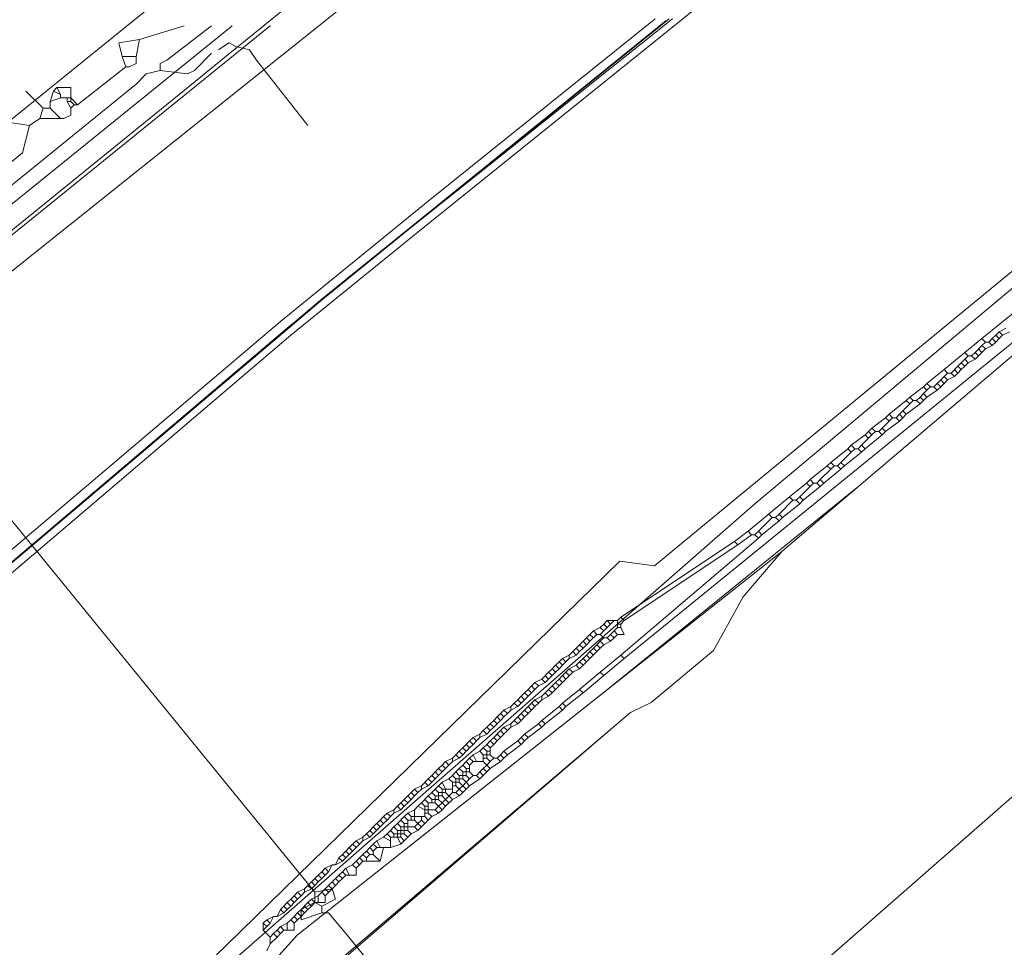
# Model space of a CAD drawing. Header units: metres. Extents: x 92810 to 93633, y 464687 to 465459.
# Tile 247 of 256: x 93341 to 93361, y 465168 to 465187. Entities that reach past the tile are written whole.
import ezdxf
from ezdxf.lldxf.tags import DXFTag

# ---------------------------------------------------------------- set-up
doc = ezdxf.new("R2010")
doc.units = ezdxf.units.M
for name, color, linetype, lineweight, transparency in [('B-OI-KL-DATA_KPN-G', 90, 'SI_B_DATA_KPN', 18, 0.4), ('B-OI-KL-DATA_LIANDER-G', 90, 'SI_B_DATA_LIANDER', 18, 0.4), ('B-OI-KL-DATA_ZIGGO BV-G', 90, 'SI_B_DATA_ZIGGO', 18, 0.4), ('B-OI-KL-ET_HS_LIANDER-G', 10, 'SI_B_ET_HS_LIANDON', 18, 0.4), ('B-OI-KL-ET_LS_LIANDER-G', 190, 'SI_B_ET_LS_LIANDER', 18, 0.4), ('B-OI-KL-GAS_LD_LIANDER-G', 30, 'SI_B_GAS_LD_LIANDER', 18, 0.4), ('B-WE-KL-DATA-G', 90, 'KL-DATA-N', 18, 0.4), ('B-WE-KL-WATER-G', 170, 'KL-WATER-N', 18, 0.4), ('B-WE-KL-WATER_MANTELBUIS-G', 170, 'CONTINUOUS', 18, 0.4)]:
    doc.layers.add(name, color=color, linetype=linetype, lineweight=lineweight, transparency=transparency)
doc.styles.get("Standard").update_dxf_attribs({"font": 'isocp.shx'})
tags = doc.linetypes.add('KL-DATA-N', pattern='A,4,-1,[101,NLCS.SHX,S=0.5,R=0,X=0,Y=0],-1,4,-1,["D",Standard,S=1,R=0,X=-0.25,Y=-0.5],-1.5', length=12.5).pattern_tags.tags
tags[18] = DXFTag(74, 10)
doc.linetypes.add('KL-WATER-N', pattern='A,7,-0.5,[168,NLCS.SHX,S=0.75,R=0,X=0.75,Y=0],-2', length=9.5)
doc.linetypes.add('SI_B_DATA_KPN', pattern='A,5,-2,["KPN",Standard,S=1.5,R=0,X=-0.51,Y=-0.75],-8', length=15)
doc.linetypes.add('SI_B_DATA_LIANDER', pattern='A,5,-2,["LI-DATA",Standard,S=1.5,R=0,X=-0.51,Y=-0.75],-11', length=18)
doc.linetypes.add('SI_B_DATA_ZIGGO', pattern='A,5,-2,["ZIGGO",Standard,S=1.5,R=0,X=-0.51,Y=-0.75],-9', length=16)
doc.linetypes.add('SI_B_ET_HS_LIANDON', pattern='A,5,-2,["LI-HS",Standard,S=1.5,R=0,X=-0.51,Y=-0.75],-10', length=17)
doc.linetypes.add('SI_B_ET_LS_LIANDER', pattern='A,5,-2,["LI-LS",Standard,S=1.5,R=0,X=-0.51,Y=-0.75],-10', length=17)
doc.linetypes.add('SI_B_GAS_LD_LIANDER', pattern='A,5,-2,["LI-G-LD",Standard,S=1.5,R=0,X=-0.51,Y=-0.75],-11', length=18)

msp = doc.modelspace()

# ---------------------------------------------------------------- linework, layer by layer
at = {"layer": 'B-OI-KL-DATA_KPN-G', "flags": 128}
for points in [[(93271.964, 465126.893), (93346.036, 465186.893)], [(93279.036, 465133.179), (93279.393, 465133.321), (93279.679, 465133.607), (93287.679, 465140.321), (93345.25, 465186.893)], [(93284.321, 465102.75), (93284.464, 465102.75), (93284.536, 465102.821), (93286.464, 465105.393), (93289.964, 465109.679), (93295.464, 465116.321), (93297.893, 465119.107), (93309.75, 465132.536), (93311.607, 465134.536), (93317.893, 465141.25), (93319.536, 465142.893), (93327.321, 465150.75), (93329.893, 465153.25), (93335.107, 465158.25), (93342.321, 465164.893), (93356.107, 465176.964), (93367.964, 465186.893)], [(93378.536, 465186.25), (93378.464, 465186.536), (93375.321, 465184.25), (93375.821, 465183.464), (93347.607, 465158.75), (93340.821, 465153.25), (93340.607, 465153.25), (93340.607, 465153.107), (93340.464, 465153.107)]]:
    msp.add_lwpolyline(points, dxfattribs=at)
at = {"layer": 'B-OI-KL-DATA_LIANDER-G', "flags": 128}
msp.add_lwpolyline([(93262.036, 465111.679), (93262.107, 465111.464), (93263.036, 465111.179), (93263.536, 465111.179), (93266.25, 465111.607), (93269.321, 465114.179), (93269.893, 465114.75), (93274.107, 465119.036), (93278.179, 465123.321), (93278.179, 465123.464), (93279.536, 465124.821), (93290.107, 465134.821), (93297.321, 465140.964), (93302.107, 465144.821), (93307.464, 465148.75), (93308.321, 465149.464), (93312.25, 465152.464), (93320.607, 465159.179), (93329.536, 465166.25), (93329.893, 465166.607), (93347.679, 465181.679), (93354.393, 465187.036)], dxfattribs=at)
at = {"layer": 'B-OI-KL-DATA_ZIGGO BV-G'}
for p, q in [((93382.438, 465215.161), (93323.602, 465168.171)), ((93352.074, 465194.21), (93324.612, 465171.932))]:
    msp.add_line(p, q, dxfattribs=at)
at = {"layer": 'B-OI-KL-DATA_ZIGGO BV-G', "flags": 128}
for points in [[(93372.574, 465189.273), (93368.132, 465185.706), (93356.665, 465175.973)], [(93358.239, 465177.309), (93353.017, 465173.083)], [(93356.665, 465175.973), (93346.598, 465167.999), (93340.846, 465161.615)], [(93356.665, 465175.973), (93355.863, 465175.033), (93355.244, 465173.917), (93353.951, 465172.838), (93353.519, 465172.627), (93343.397, 465164.012), (93340.903, 465161.558)], [(93353.643, 465173.58), (93346.598, 465167.999)], [(93353.484, 465172.597), (93347.085, 465167.099)], [(93329.392, 465150.425), (93339.934, 465160.604), (93346.598, 465167.999)]]:
    msp.add_lwpolyline(points, dxfattribs=at)
at = {"layer": 'B-OI-KL-ET_HS_LIANDER-G', "flags": 128}
for points in [[(93390.821, 465216.036), (93384.179, 465210.964), (93381.607, 465208.893), (93354.607, 465187.036), (93349.107, 465182.607), (93346.464, 465180.464), (93330.536, 465166.893), (93328.464, 465165.179), (93309.893, 465150.464), (93307.179, 465148.321), (93301.607, 465144.179), (93297.464, 465140.821), (93291.25, 465135.536), (93289.321, 465133.821), (93279.679, 465124.607), (93278.036, 465123.036), (93269.536, 465114.179)], [(93269.25, 465114.464), (93278.036, 465123.607), (93280.75, 465126.25), (93289.036, 465134.107), (93291.036, 465135.893), (93296.321, 465140.464), (93298.536, 465142.25), (93307.321, 465148.893), (93311.679, 465152.321), (93328.893, 465166.036), (93330.679, 465167.536), (93346.25, 465180.75), (93349.321, 465183.25), (93354.036, 465187.036)], [(93269.393, 465114.321), (93278.179, 465123.464), (93280.893, 465126.107), (93289.179, 465133.964), (93291.107, 465135.679), (93297.321, 465140.964), (93301.821, 465144.607), (93307.036, 465148.464), (93312.179, 465152.464), (93329.036, 465165.893), (93330.821, 465167.393), (93346.393, 465180.607), (93349.464, 465183.107), (93354.321, 465187.036)]]:
    msp.add_lwpolyline(points, dxfattribs=at)
at = {"layer": 'B-OI-KL-ET_LS_LIANDER-G'}
for p, q in [((93343.893, 465186.179), (93344.821, 465186.893)), ((93353.393, 465173.75), (93369.536, 465186.893)), ((93344.964, 465186.393), (93345.179, 465186.536)), ((93345.179, 465186.536), (93345.321, 465186.464)), ((93344.464, 465185.964), (93344.821, 465186.321)), ((93345.321, 465186.464), (93345.607, 465186.393)), ((93345.607, 465186.393), (93345.75, 465186.179)), ((93343.75, 465186.107), (93343.893, 465186.179)), ((93343.75, 465185.964), (93343.75, 465186.107)), ((93345.75, 465186.179), (93346.821, 465184.821)), ((93343.464, 465185.893), (93343.25, 465185.679)), ((93343.75, 465185.964), (93343.464, 465185.893)), ((93343.75, 465185.964), (93344.321, 465185.893)), ((93344.321, 465185.893), (93344.464, 465185.964)), ((93343.25, 465185.679), (93331.179, 465175.893)), ((93361.607, 465181.036), (93360.821, 465180.393)), ((93361.179, 465180.536), (93361.107, 465180.464)), ((93361.321, 465180.607), (93361.179, 465180.536)), ((93361.179, 465180.536), (93361.25, 465180.464)), ((93361.393, 465180.536), (93361.25, 465180.464)), ((93360.821, 465180.393), (93360.464, 465180.107)), ((93360.821, 465180.393), (93360.893, 465180.321)), ((93361.036, 465180.393), (93360.964, 465180.321)), ((93361.107, 465180.464), (93361.036, 465180.393)), ((93361.036, 465180.393), (93361.107, 465180.321)), ((93361.107, 465180.464), (93361.179, 465180.393)), ((93361.179, 465180.393), (93361.107, 465180.321)), ((93361.25, 465180.464), (93361.179, 465180.393)), ((93360.821, 465180.25), (93360.679, 465180.107)), ((93360.75, 465180.179), (93360.821, 465180.107)), ((93360.893, 465180.321), (93360.821, 465180.25)), ((93360.821, 465180.25), (93360.893, 465180.179)), ((93360.893, 465180.179), (93360.821, 465180.107)), ((93360.893, 465180.321), (93360.964, 465180.321)), ((93361.036, 465180.25), (93360.893, 465180.179)), ((93360.964, 465180.321), (93361.036, 465180.25)), ((93361.107, 465180.321), (93361.036, 465180.25)), ((93360.464, 465180.107), (93360.036, 465179.75)), ((93360.464, 465179.964), (93360.393, 465179.893)), ((93360.464, 465180.107), (93360.536, 465180.036)), ((93360.536, 465180.036), (93360.464, 465179.964)), ((93360.464, 465179.964), (93360.536, 465179.893)), ((93360.536, 465180.036), (93360.607, 465180.036)), ((93360.679, 465179.964), (93360.536, 465179.893)), ((93360.679, 465180.107), (93360.607, 465180.036)), ((93360.607, 465180.036), (93360.679, 465179.964)), ((93360.679, 465180.107), (93360.75, 465180.036)), ((93360.75, 465180.036), (93360.679, 465179.964)), ((93360.821, 465180.107), (93360.75, 465180.036)), ((93360.036, 465179.75), (93359.679, 465179.464)), ((93360.036, 465179.75), (93360.107, 465179.679)), ((93360.321, 465179.821), (93360.179, 465179.679)), ((93360.25, 465179.75), (93360.321, 465179.679)), ((93360.393, 465179.893), (93360.321, 465179.821)), ((93360.321, 465179.821), (93360.393, 465179.75)), ((93360.393, 465179.75), (93360.321, 465179.679)), ((93360.393, 465179.893), (93360.464, 465179.821)), ((93360.464, 465179.821), (93360.393, 465179.75)), ((93360.536, 465179.893), (93360.464, 465179.821)), ((93359.964, 465179.536), (93359.893, 465179.464)), ((93360.036, 465179.607), (93359.964, 465179.536)), ((93359.964, 465179.536), (93360.036, 465179.464)), ((93360.107, 465179.679), (93360.036, 465179.607)), ((93360.036, 465179.607), (93360.107, 465179.536)), ((93360.107, 465179.536), (93360.036, 465179.464)), ((93360.107, 465179.679), (93360.179, 465179.679)), ((93360.25, 465179.607), (93360.107, 465179.536)), ((93360.179, 465179.679), (93360.25, 465179.607)), ((93360.321, 465179.679), (93360.25, 465179.607)), ((93359.607, 465179.393), (93359.321, 465179.179)), ((93359.679, 465179.464), (93359.607, 465179.393)), ((93359.607, 465179.393), (93359.679, 465179.321)), ((93359.679, 465179.321), (93359.607, 465179.25)), ((93359.679, 465179.464), (93359.75, 465179.393)), ((93359.75, 465179.393), (93359.679, 465179.321)), ((93359.893, 465179.321), (93359.679, 465179.179)), ((93359.75, 465179.393), (93359.821, 465179.393)), ((93359.893, 465179.464), (93359.821, 465179.393)), ((93359.821, 465179.393), (93359.893, 465179.321)), ((93359.893, 465179.464), (93359.964, 465179.393)), ((93359.964, 465179.393), (93359.893, 465179.321)), ((93360.036, 465179.464), (93359.964, 465179.393)), ((93359.25, 465179.107), (93358.893, 465178.821)), ((93359.321, 465179.179), (93359.25, 465179.107)), ((93359.25, 465179.107), (93359.321, 465179.036)), ((93359.321, 465179.179), (93359.393, 465179.107)), ((93359.393, 465179.107), (93359.321, 465179.036)), ((93359.393, 465179.107), (93359.464, 465179.107)), ((93359.536, 465179.179), (93359.464, 465179.107)), ((93359.464, 465179.107), (93359.536, 465179.036)), ((93359.607, 465179.25), (93359.536, 465179.179)), ((93359.536, 465179.179), (93359.607, 465179.107)), ((93359.607, 465179.107), (93359.536, 465179.036)), ((93359.607, 465179.25), (93359.679, 465179.179)), ((93359.679, 465179.179), (93359.607, 465179.107)), ((93359.321, 465179.036), (93359.179, 465178.893)), ((93359.536, 465179.036), (93359.25, 465178.821)), ((93358.821, 465178.75), (93358.536, 465178.536)), ((93358.893, 465178.821), (93358.821, 465178.75)), ((93358.821, 465178.75), (93358.893, 465178.679)), ((93358.893, 465178.821), (93358.964, 465178.75)), ((93358.964, 465178.75), (93358.893, 465178.679)), ((93358.964, 465178.75), (93359.036, 465178.75)), ((93359.107, 465178.821), (93359.036, 465178.75)), ((93359.036, 465178.75), (93359.107, 465178.679)), ((93359.179, 465178.893), (93359.107, 465178.821)), ((93359.107, 465178.821), (93359.179, 465178.75)), ((93359.179, 465178.75), (93359.107, 465178.679)), ((93359.179, 465178.893), (93359.25, 465178.821)), ((93359.25, 465178.821), (93359.179, 465178.75)), ((93358.536, 465178.536), (93358.464, 465178.464)), ((93358.536, 465178.536), (93358.607, 465178.464)), ((93358.75, 465178.536), (93358.679, 465178.464)), ((93358.893, 465178.679), (93358.75, 465178.536)), ((93358.75, 465178.536), (93358.821, 465178.464)), ((93359.107, 465178.679), (93358.821, 465178.464)), ((93358.393, 465178.393), (93358.107, 465178.179)), ((93358.536, 465178.393), (93358.321, 465178.179)), ((93358.464, 465178.464), (93358.393, 465178.393)), ((93358.393, 465178.393), (93358.464, 465178.321)), ((93358.75, 465178.393), (93358.393, 465178.107)), ((93358.464, 465178.464), (93358.536, 465178.393)), ((93358.607, 465178.464), (93358.536, 465178.393)), ((93358.607, 465178.464), (93358.679, 465178.464)), ((93358.679, 465178.464), (93358.75, 465178.393)), ((93358.821, 465178.464), (93358.75, 465178.393)), ((93358.036, 465178.107), (93357.679, 465177.821)), ((93358.107, 465178.179), (93358.036, 465178.107)), ((93358.036, 465178.107), (93358.107, 465178.036)), ((93358.107, 465178.179), (93358.179, 465178.107)), ((93358.179, 465178.107), (93358.107, 465178.036)), ((93358.179, 465178.107), (93358.25, 465178.107)), ((93358.321, 465178.179), (93358.25, 465178.107)), ((93358.25, 465178.107), (93358.321, 465178.036)), ((93358.321, 465178.179), (93358.393, 465178.107)), ((93358.393, 465178.107), (93358.321, 465178.036)), ((93358.107, 465178.036), (93357.893, 465177.821)), ((93358.321, 465178.036), (93357.964, 465177.75)), ((93357.607, 465177.75), (93357.25, 465177.464)), ((93357.679, 465177.679), (93357.464, 465177.464)), ((93357.893, 465177.679), (93357.536, 465177.393)), ((93357.679, 465177.821), (93357.607, 465177.75)), ((93357.607, 465177.75), (93357.679, 465177.679)), ((93357.679, 465177.821), (93357.75, 465177.75)), ((93357.75, 465177.75), (93357.679, 465177.679)), ((93357.75, 465177.75), (93357.821, 465177.75)), ((93357.893, 465177.821), (93357.821, 465177.75)), ((93357.821, 465177.75), (93357.893, 465177.679)), ((93357.893, 465177.821), (93357.964, 465177.75)), ((93357.964, 465177.75), (93357.893, 465177.679)), ((93357.179, 465177.393), (93356.821, 465177.107)), ((93357.25, 465177.321), (93357.036, 465177.107)), ((93357.464, 465177.321), (93357.107, 465177.036)), ((93357.25, 465177.464), (93357.179, 465177.393)), ((93357.179, 465177.393), (93357.25, 465177.321)), ((93357.25, 465177.464), (93357.321, 465177.393)), ((93357.321, 465177.393), (93357.25, 465177.321)), ((93357.321, 465177.393), (93357.393, 465177.393)), ((93357.464, 465177.464), (93357.393, 465177.393)), ((93357.393, 465177.393), (93357.464, 465177.321)), ((93357.464, 465177.464), (93357.536, 465177.393)), ((93357.536, 465177.393), (93357.464, 465177.321)), ((93356.821, 465177.107), (93355.964, 465176.393)), ((93356.821, 465177.107), (93356.893, 465177.036)), ((93357.036, 465177.107), (93356.964, 465177.036)), ((93357.036, 465177.107), (93357.107, 465177.036)), ((93356.893, 465177.036), (93356.607, 465176.75)), ((93357.036, 465176.964), (93356.679, 465176.679)), ((93356.893, 465177.036), (93356.964, 465177.036)), ((93356.964, 465177.036), (93357.036, 465176.964)), ((93357.107, 465177.036), (93357.036, 465176.964)), ((93356.464, 465176.679), (93356.179, 465176.393)), ((93356.393, 465176.75), (93356.464, 465176.679)), ((93356.464, 465176.679), (93356.536, 465176.679)), ((93356.607, 465176.75), (93356.536, 465176.679)), ((93356.536, 465176.679), (93356.607, 465176.607)), ((93356.607, 465176.75), (93356.679, 465176.679)), ((93356.679, 465176.679), (93356.607, 465176.607)), ((93356.607, 465176.607), (93356.25, 465176.321)), ((93356.179, 465176.25), (93353.321, 465173.821)), ((93355.964, 465176.393), (93355.679, 465176.179)), ((93356.036, 465176.321), (93355.75, 465176.107)), ((93355.964, 465176.393), (93356.036, 465176.321)), ((93356.036, 465176.321), (93356.107, 465176.321)), ((93356.179, 465176.393), (93356.107, 465176.321)), ((93356.107, 465176.321), (93356.179, 465176.25)), ((93356.179, 465176.393), (93356.25, 465176.321)), ((93356.25, 465176.321), (93356.179, 465176.25)), ((93355.679, 465176.179), (93353.321, 465174.607)), ((93355.75, 465176.107), (93353.393, 465174.536)), ((93355.679, 465176.179), (93355.75, 465176.107)), ((93353.321, 465174.607), (93353.25, 465174.536)), ((93353.321, 465174.607), (93353.393, 465174.536)), ((93352.964, 465174.464), (93352.893, 465174.393)), ((93353.036, 465174.536), (93352.964, 465174.464)), ((93352.964, 465174.464), (93353.036, 465174.393)), ((93353.25, 465174.536), (93353.036, 465174.536)), ((93353.036, 465174.536), (93353.107, 465174.464)), ((93353.107, 465174.464), (93353.036, 465174.393)), ((93353.179, 465174.536), (93353.107, 465174.464)), ((93353.25, 465174.536), (93353.25, 465174.393)), ((93353.25, 465174.464), (93353.321, 465174.464)), ((93353.393, 465174.536), (93353.321, 465174.464)), ((93353.321, 465174.464), (93353.321, 465174.393)), ((93352.679, 465174.25), (93352.607, 465174.179)), ((93352.75, 465174.321), (93352.679, 465174.25)), ((93352.679, 465174.25), (93352.75, 465174.179)), ((93352.821, 465174.25), (93352.679, 465174.107)), ((93352.893, 465174.393), (93352.75, 465174.321)), ((93352.75, 465174.321), (93352.821, 465174.25)), ((93352.821, 465174.25), (93352.893, 465174.25)), ((93352.893, 465174.393), (93352.964, 465174.321)), ((93352.964, 465174.321), (93352.893, 465174.25)), ((93352.893, 465174.25), (93352.964, 465174.179)), ((93353.036, 465174.393), (93352.964, 465174.321)), ((93353.107, 465174.25), (93353.036, 465174.179)), ((93353.179, 465174.321), (93353.107, 465174.25)), ((93353.107, 465174.25), (93353.179, 465174.179)), ((93353.25, 465174.393), (93353.179, 465174.321)), ((93353.179, 465174.321), (93353.25, 465174.25)), ((93353.25, 465174.25), (93353.179, 465174.179)), ((93353.25, 465174.393), (93353.321, 465174.393)), ((93353.393, 465174.25), (93353.25, 465174.25)), ((93353.321, 465174.393), (93353.393, 465174.25)), ((93352.464, 465174.036), (93352.393, 465173.964)), ((93352.536, 465174.107), (93352.464, 465174.036)), ((93352.464, 465174.036), (93352.536, 465173.964)), ((93352.607, 465174.179), (93352.536, 465174.107)), ((93352.536, 465174.107), (93352.607, 465174.036)), ((93352.607, 465174.036), (93352.536, 465173.964)), ((93352.607, 465174.179), (93352.679, 465174.107)), ((93352.679, 465174.107), (93352.607, 465174.036)), ((93352.821, 465174.036), (93352.75, 465173.964)), ((93352.893, 465174.107), (93352.821, 465174.036)), ((93352.821, 465174.036), (93352.893, 465173.964)), ((93352.964, 465174.179), (93352.893, 465174.107)), ((93352.893, 465174.107), (93352.964, 465174.036)), ((93352.964, 465174.036), (93352.893, 465173.964)), ((93352.964, 465174.179), (93353.036, 465174.179)), ((93353.107, 465174.107), (93352.964, 465174.036)), ((93353.036, 465174.179), (93353.107, 465174.107)), ((93353.179, 465174.179), (93353.107, 465174.107)), ((93352.25, 465173.821), (93352.107, 465173.75)), ((93352.321, 465173.893), (93352.25, 465173.821)), ((93352.25, 465173.821), (93352.25, 465173.75)), ((93352.393, 465173.821), (93352.25, 465173.75)), ((93352.393, 465173.964), (93352.321, 465173.893)), ((93352.321, 465173.893), (93352.393, 465173.821)), ((93352.393, 465173.964), (93352.464, 465173.893)), ((93352.464, 465173.893), (93352.393, 465173.821)), ((93352.536, 465173.964), (93352.464, 465173.893)), ((93352.607, 465173.821), (93352.536, 465173.75)), ((93352.679, 465173.893), (93352.607, 465173.821)), ((93352.607, 465173.821), (93352.679, 465173.75)), ((93352.75, 465173.964), (93352.679, 465173.893)), ((93352.679, 465173.893), (93352.75, 465173.821)), ((93352.821, 465173.893), (93352.679, 465173.75)), ((93352.75, 465173.964), (93352.821, 465173.893)), ((93352.893, 465173.964), (93352.821, 465173.893)), ((93353.321, 465173.821), (93352.893, 465173.464)), ((93353.321, 465173.821), (93353.393, 465173.75)), ((93351.964, 465173.607), (93351.893, 465173.536)), ((93352.036, 465173.679), (93351.964, 465173.607)), ((93351.964, 465173.607), (93352.036, 465173.536)), ((93352.107, 465173.75), (93352.036, 465173.679)), ((93352.036, 465173.679), (93352.107, 465173.607)), ((93352.107, 465173.607), (93352.036, 465173.536)), ((93352.107, 465173.75), (93352.179, 465173.679)), ((93352.179, 465173.679), (93352.107, 465173.607)), ((93352.25, 465173.75), (93352.179, 465173.679)), ((93352.393, 465173.607), (93352.25, 465173.536)), ((93352.464, 465173.679), (93352.393, 465173.607)), ((93352.393, 465173.607), (93352.464, 465173.536)), ((93352.536, 465173.75), (93352.464, 465173.679)), ((93352.464, 465173.679), (93352.536, 465173.607)), ((93352.536, 465173.607), (93352.464, 465173.536)), ((93352.536, 465173.75), (93352.607, 465173.679)), ((93352.607, 465173.679), (93352.536, 465173.607)), ((93352.679, 465173.75), (93352.607, 465173.679)), ((93353.393, 465173.75), (93352.964, 465173.393)), ((93351.821, 465173.464), (93351.679, 465173.321)), ((93351.75, 465173.393), (93351.821, 465173.321)), ((93351.893, 465173.536), (93351.821, 465173.464)), ((93351.821, 465173.464), (93351.893, 465173.393)), ((93351.893, 465173.393), (93351.821, 465173.321)), ((93351.893, 465173.536), (93351.964, 465173.464)), ((93351.964, 465173.464), (93351.893, 465173.393)), ((93352.036, 465173.536), (93351.964, 465173.464)), ((93352.107, 465173.393), (93352.036, 465173.321)), ((93352.179, 465173.464), (93352.107, 465173.393)), ((93352.107, 465173.393), (93352.179, 465173.321)), ((93352.25, 465173.536), (93352.179, 465173.464)), ((93352.179, 465173.464), (93352.25, 465173.393)), ((93352.321, 465173.464), (93352.179, 465173.321)), ((93352.25, 465173.536), (93352.321, 465173.464)), ((93352.464, 465173.536), (93352.321, 465173.464)), ((93352.893, 465173.464), (93352.464, 465173.107)), ((93352.964, 465173.393), (93352.536, 465173.036)), ((93352.893, 465173.464), (93352.964, 465173.393)), ((93351.464, 465173.179), (93351.393, 465173.107)), ((93351.536, 465173.25), (93351.464, 465173.179)), ((93351.464, 465173.179), (93351.536, 465173.107)), ((93351.679, 465173.321), (93351.536, 465173.25)), ((93351.536, 465173.25), (93351.607, 465173.179)), ((93351.607, 465173.179), (93351.536, 465173.107)), ((93351.75, 465173.25), (93351.607, 465173.179)), ((93351.679, 465173.321), (93351.75, 465173.25)), ((93351.821, 465173.321), (93351.75, 465173.25)), ((93351.893, 465173.179), (93351.821, 465173.107)), ((93351.964, 465173.25), (93351.893, 465173.179)), ((93351.893, 465173.179), (93351.964, 465173.107)), ((93352.036, 465173.321), (93351.964, 465173.25)), ((93351.964, 465173.25), (93352.036, 465173.179)), ((93352.036, 465173.179), (93351.964, 465173.107)), ((93352.036, 465173.321), (93352.107, 465173.25)), ((93352.107, 465173.25), (93352.036, 465173.179)), ((93352.179, 465173.321), (93352.107, 465173.25)), ((93351.321, 465173.036), (93351.25, 465172.964)), ((93351.393, 465173.107), (93351.321, 465173.036)), ((93351.321, 465173.036), (93351.393, 465172.964)), ((93351.393, 465173.107), (93351.464, 465173.036)), ((93351.464, 465173.036), (93351.393, 465172.964)), ((93351.536, 465173.107), (93351.464, 465173.036)), ((93351.75, 465173.036), (93351.679, 465172.964)), ((93351.821, 465173.107), (93351.75, 465173.036)), ((93351.75, 465173.036), (93351.821, 465172.964)), ((93351.821, 465173.107), (93351.893, 465173.036)), ((93351.893, 465173.036), (93351.821, 465172.964)), ((93351.964, 465173.107), (93351.893, 465173.036)), ((93352.464, 465173.107), (93352.107, 465172.821)), ((93352.536, 465173.036), (93352.179, 465172.75)), ((93352.464, 465173.107), (93352.536, 465173.036)), ((93351.107, 465172.821), (93351.036, 465172.75)), ((93351.179, 465172.893), (93351.107, 465172.821)), ((93351.107, 465172.821), (93351.179, 465172.75)), ((93351.25, 465172.964), (93351.179, 465172.893)), ((93351.179, 465172.893), (93351.25, 465172.821)), ((93351.321, 465172.893), (93351.179, 465172.75)), ((93351.25, 465172.964), (93351.321, 465172.893)), ((93351.393, 465172.964), (93351.321, 465172.893)), ((93351.464, 465172.821), (93351.393, 465172.75)), ((93351.536, 465172.893), (93351.464, 465172.821)), ((93351.464, 465172.821), (93351.536, 465172.75)), ((93351.679, 465172.964), (93351.536, 465172.893)), ((93351.536, 465172.893), (93351.607, 465172.821)), ((93351.607, 465172.821), (93351.536, 465172.75)), ((93351.679, 465172.893), (93351.607, 465172.821)), ((93351.679, 465172.964), (93351.679, 465172.893)), ((93351.821, 465172.964), (93351.679, 465172.893)), ((93352.107, 465172.821), (93352.036, 465172.75)), ((93352.107, 465172.821), (93352.179, 465172.75)), ((93350.821, 465172.607), (93350.75, 465172.536)), ((93350.893, 465172.679), (93350.821, 465172.607)), ((93350.821, 465172.607), (93350.893, 465172.536)), ((93351.036, 465172.75), (93350.893, 465172.679)), ((93350.893, 465172.679), (93350.964, 465172.607)), ((93350.964, 465172.607), (93350.893, 465172.536)), ((93351.036, 465172.679), (93350.964, 465172.607)), ((93351.036, 465172.75), (93351.036, 465172.679)), ((93351.179, 465172.75), (93351.036, 465172.679)), ((93351.321, 465172.679), (93351.179, 465172.536)), ((93351.25, 465172.607), (93351.321, 465172.536)), ((93351.393, 465172.75), (93351.321, 465172.679)), ((93351.321, 465172.679), (93351.393, 465172.607)), ((93351.393, 465172.607), (93351.321, 465172.536)), ((93351.393, 465172.75), (93351.464, 465172.679)), ((93351.464, 465172.679), (93351.393, 465172.607)), ((93351.536, 465172.75), (93351.464, 465172.679)), ((93352.036, 465172.75), (93351.679, 465172.464)), ((93352.107, 465172.679), (93351.75, 465172.393)), ((93352.036, 465172.75), (93352.107, 465172.679)), ((93352.179, 465172.75), (93352.107, 465172.679)), ((93350.607, 465172.393), (93350.536, 465172.321)), ((93350.679, 465172.464), (93350.607, 465172.393)), ((93350.607, 465172.393), (93350.679, 465172.321)), ((93350.75, 465172.536), (93350.679, 465172.464)), ((93350.679, 465172.464), (93350.75, 465172.393)), ((93350.821, 465172.464), (93350.679, 465172.321)), ((93350.75, 465172.536), (93350.821, 465172.464)), ((93350.893, 465172.536), (93350.821, 465172.464)), ((93351.036, 465172.393), (93350.893, 465172.321)), ((93351.107, 465172.464), (93351.036, 465172.393)), ((93351.036, 465172.393), (93351.036, 465172.321)), ((93351.179, 465172.393), (93351.036, 465172.321)), ((93351.179, 465172.536), (93351.107, 465172.464)), ((93351.107, 465172.464), (93351.179, 465172.393)), ((93351.179, 465172.536), (93351.25, 465172.464)), ((93351.25, 465172.464), (93351.179, 465172.393)), ((93351.321, 465172.536), (93351.25, 465172.464)), ((93351.607, 465172.393), (93351.321, 465172.179)), ((93351.679, 465172.464), (93351.607, 465172.393)), ((93351.607, 465172.393), (93351.679, 465172.321)), ((93351.679, 465172.464), (93351.75, 465172.393)), ((93351.75, 465172.393), (93351.679, 465172.321)), ((93350.393, 465172.179), (93350.25, 465172.107)), ((93350.464, 465172.25), (93350.393, 465172.179)), ((93350.393, 465172.179), (93350.393, 465172.107)), ((93350.536, 465172.179), (93350.393, 465172.107)), ((93350.536, 465172.321), (93350.464, 465172.25)), ((93350.464, 465172.25), (93350.536, 465172.179)), ((93350.536, 465172.321), (93350.607, 465172.25)), ((93350.607, 465172.25), (93350.536, 465172.179)), ((93350.679, 465172.321), (93350.607, 465172.25)), ((93350.821, 465172.25), (93350.679, 465172.107)), ((93350.75, 465172.179), (93350.821, 465172.107)), ((93350.893, 465172.321), (93350.821, 465172.25)), ((93350.821, 465172.25), (93350.893, 465172.179)), ((93350.893, 465172.179), (93350.821, 465172.107)), ((93350.893, 465172.321), (93350.964, 465172.25)), ((93350.964, 465172.25), (93350.893, 465172.179)), ((93351.036, 465172.321), (93350.964, 465172.25)), ((93351.321, 465172.179), (93351.179, 465172.036)), ((93351.321, 465172.179), (93351.393, 465172.107)), ((93351.679, 465172.321), (93351.393, 465172.107)), ((93350.107, 465171.964), (93350.036, 465171.893)), ((93350.179, 465172.036), (93350.107, 465171.964)), ((93350.107, 465171.964), (93350.179, 465171.893)), ((93350.25, 465172.107), (93350.179, 465172.036)), ((93350.179, 465172.036), (93350.25, 465171.964)), ((93350.25, 465171.964), (93350.179, 465171.893)), ((93350.25, 465172.107), (93350.321, 465172.036)), ((93350.321, 465172.036), (93350.25, 465171.964)), ((93350.393, 465172.107), (93350.321, 465172.036)), ((93350.536, 465171.964), (93350.464, 465171.893)), ((93350.607, 465172.036), (93350.536, 465171.964)), ((93350.536, 465171.964), (93350.607, 465171.893)), ((93350.679, 465172.107), (93350.607, 465172.036)), ((93350.607, 465172.036), (93350.679, 465171.964)), ((93350.679, 465171.964), (93350.607, 465171.893)), ((93350.679, 465172.107), (93350.75, 465172.036)), ((93350.75, 465172.036), (93350.679, 465171.964)), ((93350.821, 465172.107), (93350.75, 465172.036)), ((93351.179, 465172.036), (93350.893, 465171.821)), ((93351.25, 465171.964), (93350.964, 465171.75)), ((93351.179, 465172.036), (93351.25, 465171.964)), ((93351.25, 465172.107), (93351.321, 465172.036)), ((93351.321, 465172.036), (93351.25, 465171.964)), ((93351.393, 465172.107), (93351.321, 465172.036)), ((93349.893, 465171.75), (93349.821, 465171.679)), ((93349.964, 465171.821), (93349.893, 465171.75)), ((93349.893, 465171.75), (93349.964, 465171.679)), ((93350.036, 465171.893), (93349.964, 465171.821)), ((93349.964, 465171.821), (93350.036, 465171.75)), ((93350.036, 465171.75), (93349.964, 465171.679)), ((93350.036, 465171.893), (93350.107, 465171.821)), ((93350.107, 465171.821), (93350.036, 465171.75)), ((93350.179, 465171.893), (93350.107, 465171.821)), ((93350.25, 465171.75), (93350.179, 465171.679)), ((93350.393, 465171.821), (93350.25, 465171.75)), ((93350.25, 465171.75), (93350.321, 465171.607)), ((93350.464, 465171.893), (93350.393, 465171.821)), ((93350.393, 465171.821), (93350.464, 465171.75)), ((93350.464, 465171.893), (93350.536, 465171.821)), ((93350.464, 465171.75), (93350.607, 465171.75)), ((93350.464, 465171.75), (93350.464, 465171.607)), ((93350.536, 465171.821), (93350.607, 465171.821)), ((93350.536, 465171.821), (93350.536, 465171.679)), ((93350.607, 465171.893), (93350.607, 465171.75)), ((93350.607, 465171.75), (93350.679, 465171.679)), ((93350.821, 465171.75), (93350.75, 465171.679)), ((93350.893, 465171.821), (93350.821, 465171.75)), ((93350.821, 465171.75), (93350.893, 465171.679)), ((93350.893, 465171.821), (93350.964, 465171.75)), ((93350.964, 465171.75), (93350.893, 465171.679)), ((93349.679, 465171.607), (93349.607, 465171.536)), ((93349.821, 465171.679), (93349.679, 465171.607)), ((93349.679, 465171.607), (93349.75, 465171.536)), ((93349.821, 465171.607), (93349.75, 465171.536)), ((93349.821, 465171.679), (93349.821, 465171.607)), ((93349.964, 465171.679), (93349.821, 465171.607)), ((93350.107, 465171.607), (93350.036, 465171.536)), ((93350.179, 465171.679), (93350.107, 465171.607)), ((93350.107, 465171.607), (93350.179, 465171.536)), ((93350.179, 465171.679), (93350.25, 465171.607)), ((93350.25, 465171.607), (93350.179, 465171.536)), ((93350.25, 465171.607), (93350.464, 465171.607)), ((93350.464, 465171.679), (93350.536, 465171.679)), ((93350.464, 465171.607), (93350.536, 465171.536)), ((93350.536, 465171.679), (93350.607, 465171.607)), ((93350.607, 465171.607), (93350.536, 465171.536)), ((93350.679, 465171.679), (93350.607, 465171.607)), ((93350.821, 465171.607), (93350.607, 465171.464)), ((93350.679, 465171.679), (93350.75, 465171.679)), ((93350.75, 465171.679), (93350.821, 465171.607)), ((93350.893, 465171.679), (93350.821, 465171.607)), ((93349.464, 465171.393), (93349.393, 465171.321)), ((93349.536, 465171.464), (93349.464, 465171.393)), ((93349.464, 465171.393), (93349.536, 465171.321)), ((93349.607, 465171.536), (93349.536, 465171.464)), ((93349.536, 465171.464), (93349.607, 465171.393)), ((93349.607, 465171.393), (93349.536, 465171.321)), ((93349.607, 465171.536), (93349.679, 465171.464)), ((93349.679, 465171.464), (93349.607, 465171.393)), ((93349.75, 465171.536), (93349.679, 465171.464)), ((93349.893, 465171.393), (93349.821, 465171.321)), ((93349.964, 465171.464), (93349.893, 465171.393)), ((93349.893, 465171.393), (93349.964, 465171.321)), ((93350.036, 465171.536), (93349.964, 465171.464)), ((93349.964, 465171.464), (93350.036, 465171.393)), ((93350.036, 465171.536), (93350.107, 465171.464)), ((93350.036, 465171.393), (93350.179, 465171.393)), ((93350.036, 465171.393), (93350.036, 465171.25)), ((93350.107, 465171.464), (93350.179, 465171.464)), ((93350.107, 465171.464), (93350.107, 465171.321)), ((93350.179, 465171.536), (93350.179, 465171.393)), ((93350.179, 465171.393), (93350.25, 465171.321)), ((93350.393, 465171.393), (93350.321, 465171.321)), ((93350.464, 465171.464), (93350.393, 465171.393)), ((93350.393, 465171.393), (93350.464, 465171.321)), ((93350.536, 465171.536), (93350.464, 465171.464)), ((93350.464, 465171.464), (93350.536, 465171.393)), ((93350.536, 465171.393), (93350.464, 465171.321)), ((93350.536, 465171.536), (93350.607, 465171.464)), ((93350.607, 465171.464), (93350.536, 465171.393)), ((93349.321, 465171.25), (93349.179, 465171.107)), ((93349.25, 465171.179), (93349.321, 465171.107)), ((93349.393, 465171.321), (93349.321, 465171.25)), ((93349.321, 465171.25), (93349.393, 465171.179)), ((93349.393, 465171.179), (93349.321, 465171.107)), ((93349.393, 465171.321), (93349.464, 465171.25)), ((93349.464, 465171.25), (93349.393, 465171.179)), ((93349.536, 465171.321), (93349.464, 465171.25)), ((93349.607, 465171.179), (93349.536, 465171.107)), ((93349.75, 465171.25), (93349.607, 465171.179)), ((93349.607, 465171.179), (93349.679, 465171.036)), ((93349.821, 465171.321), (93349.75, 465171.25)), ((93349.75, 465171.25), (93349.821, 465171.179)), ((93349.821, 465171.321), (93349.893, 465171.25)), ((93349.821, 465171.179), (93349.964, 465171.179)), ((93349.821, 465171.179), (93349.821, 465170.964)), ((93349.893, 465171.25), (93350.036, 465171.25)), ((93349.893, 465171.25), (93349.893, 465171.107)), ((93349.964, 465171.321), (93350.107, 465171.321)), ((93349.964, 465171.321), (93349.964, 465171.179)), ((93349.964, 465171.179), (93350.036, 465171.107)), ((93350.036, 465171.25), (93350.107, 465171.179)), ((93350.107, 465171.179), (93350.036, 465171.107)), ((93350.107, 465171.321), (93350.179, 465171.25)), ((93350.179, 465171.25), (93350.107, 465171.179)), ((93350.107, 465171.179), (93350.179, 465171.107)), ((93350.25, 465171.321), (93350.179, 465171.25)), ((93350.393, 465171.25), (93350.179, 465171.107)), ((93350.25, 465171.321), (93350.321, 465171.321)), ((93350.321, 465171.321), (93350.393, 465171.25)), ((93350.464, 465171.321), (93350.393, 465171.25)), ((93348.964, 465170.964), (93348.893, 465170.893)), ((93349.036, 465171.036), (93348.964, 465170.964)), ((93348.964, 465170.964), (93349.036, 465170.893)), ((93349.179, 465171.107), (93349.036, 465171.036)), ((93349.036, 465171.036), (93349.107, 465170.964)), ((93349.107, 465170.964), (93349.036, 465170.893)), ((93349.179, 465171.036), (93349.107, 465170.964)), ((93349.179, 465171.107), (93349.179, 465171.036)), ((93349.321, 465171.107), (93349.179, 465171.036)), ((93349.393, 465170.964), (93349.321, 465170.893)), ((93349.464, 465171.036), (93349.393, 465170.964)), ((93349.393, 465170.964), (93349.464, 465170.893)), ((93349.536, 465171.107), (93349.464, 465171.036)), ((93349.464, 465171.036), (93349.536, 465170.964)), ((93349.536, 465171.107), (93349.607, 465171.036)), ((93349.536, 465170.964), (93349.679, 465170.964)), ((93349.536, 465170.964), (93349.536, 465170.821)), ((93349.607, 465171.036), (93349.821, 465171.036)), ((93349.607, 465171.036), (93349.607, 465170.893)), ((93349.679, 465171.036), (93349.679, 465170.964)), ((93349.679, 465170.964), (93349.821, 465170.821)), ((93349.821, 465170.964), (93349.679, 465170.821)), ((93349.821, 465171.107), (93349.893, 465171.107)), ((93349.821, 465170.964), (93349.893, 465170.964)), ((93349.893, 465171.107), (93349.964, 465171.036)), ((93349.964, 465171.036), (93349.893, 465170.964)), ((93349.893, 465170.964), (93349.964, 465170.893)), ((93350.036, 465171.107), (93349.964, 465171.036)), ((93349.964, 465171.036), (93350.036, 465170.964)), ((93350.036, 465170.964), (93349.964, 465170.893)), ((93350.036, 465171.107), (93350.107, 465171.036)), ((93350.107, 465171.036), (93350.036, 465170.964)), ((93350.179, 465171.107), (93350.107, 465171.036)), ((93348.821, 465170.821), (93348.679, 465170.679)), ((93348.75, 465170.75), (93348.821, 465170.679)), ((93348.893, 465170.893), (93348.821, 465170.821)), ((93348.821, 465170.821), (93348.893, 465170.75)), ((93348.893, 465170.75), (93348.821, 465170.679)), ((93348.893, 465170.893), (93348.964, 465170.821)), ((93348.964, 465170.821), (93348.893, 465170.75)), ((93349.036, 465170.893), (93348.964, 465170.821)), ((93349.179, 465170.75), (93349.107, 465170.679)), ((93349.321, 465170.893), (93349.179, 465170.75)), ((93349.179, 465170.75), (93349.25, 465170.679)), ((93349.25, 465170.821), (93349.321, 465170.75)), ((93349.321, 465170.893), (93349.393, 465170.821)), ((93349.321, 465170.75), (93349.464, 465170.75)), ((93349.321, 465170.75), (93349.321, 465170.536)), ((93349.393, 465170.821), (93349.536, 465170.821)), ((93349.393, 465170.821), (93349.393, 465170.75)), ((93349.464, 465170.893), (93349.607, 465170.893)), ((93349.464, 465170.893), (93349.464, 465170.75)), ((93349.464, 465170.75), (93349.536, 465170.679)), ((93349.536, 465170.821), (93349.607, 465170.75)), ((93349.607, 465170.75), (93349.536, 465170.679)), ((93349.607, 465170.893), (93349.679, 465170.821)), ((93349.679, 465170.821), (93349.607, 465170.75)), ((93349.607, 465170.75), (93349.679, 465170.679)), ((93349.679, 465170.821), (93349.75, 465170.75)), ((93349.821, 465170.821), (93349.679, 465170.679)), ((93349.964, 465170.893), (93349.821, 465170.821)), ((93348.464, 465170.536), (93348.393, 465170.464)), ((93348.607, 465170.607), (93348.464, 465170.536)), ((93348.464, 465170.536), (93348.536, 465170.464)), ((93348.607, 465170.536), (93348.536, 465170.464)), ((93348.679, 465170.679), (93348.607, 465170.607)), ((93348.607, 465170.607), (93348.607, 465170.536)), ((93348.75, 465170.607), (93348.607, 465170.536)), ((93348.679, 465170.679), (93348.75, 465170.607)), ((93348.821, 465170.679), (93348.75, 465170.607)), ((93348.893, 465170.536), (93348.821, 465170.464)), ((93349.036, 465170.607), (93348.893, 465170.536)), ((93348.893, 465170.536), (93348.964, 465170.464)), ((93349.107, 465170.679), (93349.036, 465170.607)), ((93349.036, 465170.607), (93349.036, 465170.393)), ((93349.107, 465170.679), (93349.25, 465170.607)), ((93349.25, 465170.679), (93349.321, 465170.679)), ((93349.25, 465170.679), (93349.25, 465170.464)), ((93349.25, 465170.607), (93349.464, 465170.607)), ((93349.25, 465170.536), (93349.321, 465170.536)), ((93349.321, 465170.536), (93349.393, 465170.464)), ((93349.536, 465170.536), (93349.393, 465170.464)), ((93349.536, 465170.679), (93349.464, 465170.607)), ((93349.464, 465170.607), (93349.536, 465170.536)), ((93349.536, 465170.679), (93349.607, 465170.607)), ((93349.607, 465170.607), (93349.536, 465170.536)), ((93349.679, 465170.679), (93349.607, 465170.607)), ((93348.321, 465170.393), (93348.179, 465170.25)), ((93348.25, 465170.321), (93348.321, 465170.25)), ((93348.393, 465170.464), (93348.321, 465170.393)), ((93348.321, 465170.393), (93348.393, 465170.321)), ((93348.393, 465170.321), (93348.321, 465170.25)), ((93348.393, 465170.464), (93348.464, 465170.393)), ((93348.464, 465170.393), (93348.393, 465170.321)), ((93348.536, 465170.464), (93348.464, 465170.393)), ((93348.679, 465170.321), (93348.607, 465170.25)), ((93348.821, 465170.464), (93348.679, 465170.321)), ((93348.679, 465170.321), (93348.75, 465170.25)), ((93348.75, 465170.393), (93348.821, 465170.321)), ((93348.821, 465170.464), (93348.893, 465170.393)), ((93348.821, 465170.321), (93348.893, 465170.321)), ((93348.821, 465170.321), (93348.821, 465170.107)), ((93348.893, 465170.393), (93349.036, 465170.393)), ((93348.893, 465170.393), (93348.893, 465170.179)), ((93348.964, 465170.464), (93349.25, 465170.464)), ((93348.964, 465170.464), (93348.964, 465170.393)), ((93349.036, 465170.393), (93349.107, 465170.321)), ((93349.107, 465170.321), (93349.036, 465170.25)), ((93349.179, 465170.393), (93349.107, 465170.321)), ((93349.107, 465170.321), (93349.179, 465170.25)), ((93349.179, 465170.464), (93349.179, 465170.393)), ((93349.179, 465170.393), (93349.25, 465170.321)), ((93349.321, 465170.393), (93349.179, 465170.25)), ((93349.25, 465170.464), (93349.321, 465170.393)), ((93349.393, 465170.464), (93349.321, 465170.393)), ((93348.036, 465170.107), (93347.964, 465170.036)), ((93348.107, 465170.179), (93348.036, 465170.107)), ((93348.036, 465170.107), (93348.107, 465170.036)), ((93348.179, 465170.25), (93348.107, 465170.179)), ((93348.107, 465170.179), (93348.179, 465170.107)), ((93348.179, 465170.107), (93348.107, 465170.036)), ((93348.179, 465170.25), (93348.25, 465170.179)), ((93348.321, 465170.25), (93348.179, 465170.107)), ((93348.464, 465170.107), (93348.393, 465170.036)), ((93348.536, 465170.179), (93348.464, 465170.107)), ((93348.464, 465170.107), (93348.536, 465170.036)), ((93348.607, 465170.25), (93348.536, 465170.179)), ((93348.536, 465170.179), (93348.607, 465170.107)), ((93348.607, 465170.25), (93348.679, 465170.179)), ((93348.607, 465170.107), (93348.821, 465170.107)), ((93348.607, 465170.107), (93348.607, 465170.036)), ((93348.679, 465170.179), (93348.893, 465170.179)), ((93348.679, 465170.179), (93348.679, 465170.036)), ((93348.75, 465170.25), (93349.036, 465170.25)), ((93348.75, 465170.25), (93348.75, 465170.036)), ((93348.821, 465170.107), (93348.893, 465170.036)), ((93348.893, 465170.179), (93348.964, 465170.107)), ((93348.964, 465170.107), (93348.893, 465170.036)), ((93349.107, 465170.179), (93348.964, 465170.107)), ((93349.036, 465170.25), (93349.107, 465170.179)), ((93349.179, 465170.25), (93349.107, 465170.179)), ((93347.821, 465169.964), (93347.679, 465169.821)), ((93347.964, 465170.036), (93347.821, 465169.964)), ((93347.821, 465169.964), (93347.893, 465169.893)), ((93347.964, 465169.964), (93347.893, 465169.893)), ((93347.964, 465170.036), (93347.964, 465169.964)), ((93348.107, 465170.036), (93347.964, 465169.964)), ((93348.25, 465169.964), (93348.179, 465169.893)), ((93348.393, 465170.036), (93348.25, 465169.964)), ((93348.25, 465169.964), (93348.321, 465169.821)), ((93348.393, 465170.036), (93348.536, 465169.964)), ((93348.536, 465170.036), (93348.75, 465170.036)), ((93348.536, 465170.036), (93348.536, 465169.821)), ((93348.679, 465170.036), (93348.75, 465169.893)), ((93348.75, 465170.036), (93348.821, 465169.964)), ((93348.821, 465169.964), (93348.75, 465169.893)), ((93348.893, 465170.036), (93348.821, 465169.964)), ((93347.607, 465169.75), (93347.536, 465169.679)), ((93347.679, 465169.821), (93347.607, 465169.75)), ((93347.607, 465169.75), (93347.679, 465169.679)), ((93347.679, 465169.821), (93347.75, 465169.75)), ((93347.821, 465169.821), (93347.679, 465169.679)), ((93347.75, 465169.893), (93347.821, 465169.821)), ((93347.893, 465169.893), (93347.821, 465169.821)), ((93348.036, 465169.75), (93347.964, 465169.679)), ((93348.107, 465169.821), (93348.036, 465169.75)), ((93348.036, 465169.75), (93348.107, 465169.679)), ((93348.179, 465169.893), (93348.107, 465169.821)), ((93348.107, 465169.821), (93348.179, 465169.75)), ((93348.179, 465169.893), (93348.25, 465169.821)), ((93348.25, 465169.821), (93348.179, 465169.75)), ((93348.179, 465169.75), (93348.179, 465169.679)), ((93348.25, 465169.821), (93348.536, 465169.821)), ((93348.393, 465169.821), (93348.321, 465169.536)), ((93348.75, 465169.893), (93348.536, 465169.821)), ((93347.464, 465169.607), (93347.393, 465169.464)), ((93347.536, 465169.536), (93347.393, 465169.464)), ((93347.536, 465169.679), (93347.464, 465169.607)), ((93347.464, 465169.607), (93347.536, 465169.536)), ((93347.536, 465169.679), (93347.607, 465169.607)), ((93347.607, 465169.607), (93347.536, 465169.536)), ((93347.679, 465169.679), (93347.607, 465169.607)), ((93347.821, 465169.536), (93347.75, 465169.464)), ((93347.893, 465169.607), (93347.821, 465169.536)), ((93347.821, 465169.536), (93347.893, 465169.464)), ((93347.964, 465169.679), (93347.893, 465169.607)), ((93347.893, 465169.607), (93347.964, 465169.536)), ((93347.964, 465169.536), (93347.893, 465169.464)), ((93347.964, 465169.679), (93348.036, 465169.607)), ((93347.964, 465169.536), (93348.321, 465169.536)), ((93348.107, 465169.679), (93348.036, 465169.607)), ((93348.036, 465169.607), (93348.036, 465169.536)), ((93348.107, 465169.679), (93348.179, 465169.679)), ((93348.179, 465169.679), (93348.321, 465169.536)), ((93347.107, 465169.321), (93347.036, 465169.25)), ((93347.179, 465169.393), (93347.107, 465169.321)), ((93347.107, 465169.321), (93347.179, 465169.25)), ((93347.321, 465169.464), (93347.179, 465169.393)), ((93347.179, 465169.393), (93347.25, 465169.321)), ((93347.25, 465169.321), (93347.179, 465169.25)), ((93347.321, 465169.464), (93347.25, 465169.321)), ((93347.321, 465169.464), (93347.393, 465169.464)), ((93347.536, 465169.321), (93347.464, 465169.25)), ((93347.607, 465169.393), (93347.536, 465169.321)), ((93347.536, 465169.321), (93347.607, 465169.25)), ((93347.75, 465169.464), (93347.607, 465169.393)), ((93347.607, 465169.393), (93347.679, 465169.25)), ((93347.75, 465169.464), (93347.821, 465169.393)), ((93347.893, 465169.464), (93347.821, 465169.393)), ((93347.821, 465169.393), (93347.821, 465169.25)), ((93346.893, 465169.107), (93346.821, 465169.036)), ((93346.964, 465169.179), (93346.893, 465169.107)), ((93346.893, 465169.107), (93346.964, 465169.036)), ((93347.036, 465169.25), (93346.964, 465169.179)), ((93346.964, 465169.179), (93347.036, 465169.107)), ((93347.036, 465169.107), (93346.964, 465169.036)), ((93347.036, 465169.25), (93347.107, 465169.179)), ((93347.107, 465169.179), (93347.036, 465169.107)), ((93347.179, 465169.25), (93347.107, 465169.179)), ((93347.321, 465169.107), (93347.25, 465169.036)), ((93347.393, 465169.179), (93347.321, 465169.107)), ((93347.321, 465169.107), (93347.393, 465169.036)), ((93347.464, 465169.25), (93347.393, 465169.179)), ((93347.393, 465169.179), (93347.464, 465169.107)), ((93347.464, 465169.107), (93347.393, 465169.036)), ((93347.464, 465169.25), (93347.536, 465169.179)), ((93347.536, 465169.179), (93347.464, 465169.107)), ((93347.607, 465169.25), (93347.536, 465169.179)), ((93347.607, 465169.25), (93347.821, 465169.25)), ((93346.607, 465168.893), (93346.536, 465168.821)), ((93346.75, 465168.964), (93346.607, 465168.893)), ((93346.607, 465168.893), (93346.679, 465168.821)), ((93346.75, 465168.893), (93346.679, 465168.821)), ((93346.821, 465169.036), (93346.75, 465168.964)), ((93346.75, 465168.964), (93346.75, 465168.893)), ((93346.893, 465168.964), (93346.75, 465168.893)), ((93346.821, 465169.036), (93346.893, 465168.964)), ((93346.964, 465169.036), (93346.893, 465168.964)), ((93347.107, 465168.893), (93347.036, 465168.821)), ((93347.179, 465168.964), (93347.107, 465168.893)), ((93347.107, 465168.893), (93347.179, 465168.821)), ((93347.25, 465169.036), (93347.179, 465168.964)), ((93347.179, 465168.964), (93347.25, 465168.893)), ((93347.321, 465168.964), (93347.179, 465168.821)), ((93347.25, 465169.036), (93347.321, 465168.964)), ((93347.393, 465169.036), (93347.321, 465168.964)), ((93346.393, 465168.679), (93346.321, 465168.607)), ((93346.464, 465168.75), (93346.393, 465168.679)), ((93346.393, 465168.679), (93346.464, 465168.607)), ((93346.536, 465168.821), (93346.464, 465168.75)), ((93346.464, 465168.75), (93346.536, 465168.679)), ((93346.536, 465168.679), (93346.464, 465168.607)), ((93346.536, 465168.821), (93346.607, 465168.75)), ((93346.607, 465168.75), (93346.536, 465168.679)), ((93346.679, 465168.821), (93346.607, 465168.75)), ((93346.821, 465168.679), (93346.679, 465168.536)), ((93346.893, 465168.75), (93346.821, 465168.679)), ((93346.821, 465168.679), (93346.893, 465168.607)), ((93347.036, 465168.821), (93346.893, 465168.75)), ((93346.893, 465168.75), (93346.964, 465168.679)), ((93346.964, 465168.679), (93346.893, 465168.607)), ((93346.964, 465168.679), (93347.179, 465168.679)), ((93347.036, 465168.821), (93347.036, 465168.679)), ((93347.179, 465168.821), (93347.179, 465168.679)), ((93346.25, 465168.536), (93346.179, 465168.393)), ((93346.321, 465168.607), (93346.25, 465168.536)), ((93346.25, 465168.536), (93346.321, 465168.464)), ((93346.321, 465168.607), (93346.393, 465168.536)), ((93346.393, 465168.536), (93346.321, 465168.464)), ((93346.464, 465168.607), (93346.393, 465168.536)), ((93346.679, 465168.536), (93346.607, 465168.464)), ((93346.679, 465168.536), (93346.75, 465168.464)), ((93346.75, 465168.607), (93346.821, 465168.536)), ((93346.821, 465168.536), (93346.75, 465168.464)), ((93346.893, 465168.607), (93346.821, 465168.536)), ((93345.964, 465168.321), (93345.893, 465168.25)), ((93346.107, 465168.393), (93345.964, 465168.321)), ((93345.964, 465168.321), (93346.036, 465168.25)), ((93346.107, 465168.393), (93346.036, 465168.25)), ((93346.107, 465168.393), (93346.179, 465168.393)), ((93346.321, 465168.464), (93346.179, 465168.393)), ((93346.464, 465168.321), (93346.393, 465168.25)), ((93346.536, 465168.393), (93346.464, 465168.321)), ((93346.464, 465168.321), (93346.536, 465168.25)), ((93346.607, 465168.464), (93346.536, 465168.393)), ((93346.536, 465168.393), (93346.607, 465168.321)), ((93346.607, 465168.321), (93346.536, 465168.25)), ((93346.607, 465168.464), (93346.679, 465168.393)), ((93346.679, 465168.393), (93346.607, 465168.321)), ((93346.75, 465168.464), (93346.679, 465168.393)), ((93345.893, 465168.25), (93345.964, 465168.179)), ((93345.893, 465168.25), (93345.893, 465168.107)), ((93345.964, 465168.179), (93345.893, 465168.107)), ((93345.893, 465168.107), (93346.036, 465167.964)), ((93346.036, 465168.25), (93345.964, 465168.179)), ((93346.179, 465168.107), (93346.107, 465168.036)), ((93346.25, 465168.179), (93346.179, 465168.107)), ((93346.179, 465168.107), (93346.25, 465168.036)), ((93346.393, 465168.25), (93346.25, 465168.179)), ((93346.25, 465168.179), (93346.321, 465168.107)), ((93346.321, 465168.107), (93346.25, 465168.036)), ((93346.321, 465168.107), (93346.536, 465168.107)), ((93346.393, 465168.25), (93346.393, 465168.107)), ((93346.536, 465168.25), (93346.536, 465168.107)), ((93346.107, 465168.036), (93346.036, 465167.964)), ((93346.036, 465167.964), (93346.036, 465167.821)), ((93346.179, 465167.964), (93346.036, 465167.821)), ((93346.107, 465168.036), (93346.179, 465167.964)), ((93346.25, 465168.036), (93346.179, 465167.964)), ((93346.036, 465167.821), (93345.964, 465167.679))]:
    msp.add_line(p, q, dxfattribs=at)
at = {"layer": 'B-OI-KL-GAS_LD_LIANDER-G'}
msp.add_line((93341.893, 465185.607), (93341.893, 465185.321), dxfattribs=at)
at = {"layer": 'B-OI-KL-GAS_LD_LIANDER-G', "flags": 128}
for points in [[(93343.321, 465186.607), (93344.25, 465186.893)], [(93343.321, 465186.607), (93342.893, 465186.536), (93342.964, 465186.25)], [(93343.321, 465186.607), (93343.25, 465186.25)], [(93342.964, 465186.25), (93343.25, 465186.25)], [(93342.964, 465186.25), (93343.036, 465186.036)], [(93343.25, 465186.25), (93343.25, 465186.107), (93343.107, 465186.036), (93343.036, 465186.036)], [(93343.036, 465186.036), (93342.036, 465185.25)], [(93341.321, 465185.179), (93340.964, 465185.536)], [(93341.536, 465185.536), (93341.464, 465185.321)], [(93341.607, 465185.607), (93341.536, 465185.536)], [(93341.536, 465185.536), (93341.679, 465185.464)], [(93341.607, 465185.607), (93341.893, 465185.607)], [(93341.607, 465185.607), (93341.679, 465185.464)], [(93341.679, 465185.464), (93341.679, 465185.393)], [(93341.679, 465185.393), (93341.464, 465185.321)], [(93341.464, 465185.321), (93341.464, 465185.179)], [(93341.679, 465185.393), (93341.893, 465185.393)], [(93341.821, 465185.393), (93341.821, 465185.321)], [(93341.821, 465185.321), (93341.893, 465185.321)], [(93341.821, 465185.321), (93341.893, 465185.179)], [(93341.893, 465185.393), (93342.036, 465185.25)], [(93341.893, 465185.321), (93341.964, 465185.25)], [(93341.964, 465185.25), (93341.893, 465185.179)], [(93341.964, 465185.25), (93342.036, 465185.25)], [(93341.321, 465185.179), (93341.25, 465184.964)], [(93341.321, 465185.179), (93341.464, 465185.179)], [(93341.464, 465185.179), (93341.679, 465184.964)], [(93341.893, 465185.179), (93341.893, 465185.036), (93341.75, 465184.964)], [(93341.036, 465184.821), (93340.536, 465184.893)], [(93341.25, 465184.964), (93341.036, 465184.821)], [(93341.25, 465184.964), (93341.75, 465184.964)], [(93341.036, 465184.821), (93340.893, 465184.25), (93337.679, 465181.607), (93337.393, 465181.464), (93337.25, 465181.464), (93337.25, 465181.321)], [(93337.464, 465180.536), (93346.964, 465168.893)], [(93347.107, 465168.607), (93347.393, 465168.75), (93347.321, 465168.964), (93346.964, 465168.893)], [(93346.964, 465168.893), (93346.964, 465168.679)], [(93346.964, 465168.679), (93346.679, 465168.536), (93346.679, 465168.321), (93347.107, 465168.464)], [(93346.964, 465168.679), (93347.107, 465168.607)], [(93347.107, 465168.607), (93347.107, 465168.464)], [(93347.107, 465168.464), (93347.25, 465168.464), (93347.607, 465168.036), (93355.25, 465158.679), (93356.75, 465156.75), (93356.75, 465156.464), (93356.821, 465156.393), (93356.893, 465156.25)]]:
    msp.add_lwpolyline(points, dxfattribs=at)
at = {"layer": 'B-WE-KL-DATA-G'}
msp.add_lwpolyline([(93169.43, 465190.19), (93175.14, 465183.24), (93179.1, 465178.73), (93183.3, 465174.44), (93187.71, 465170.37), (93192.35, 465166.56), (93223.31, 465142.87), (93261.71, 465111.64), (93263.16, 465111.17), (93266.2, 465111.62), (93269.36, 465114.29), (93278.79, 465124.1), (93289.89, 465134.6), (93296.73, 465140.49), (93301.36, 465144.22), (93307.2, 465148.62), (93329.19, 465166.02), (93347.08, 465181.19), (93354.264, 465187)], dxfattribs=at)
at = {"layer": 'B-WE-KL-WATER-G'}
for points in [[(93346.038, 465187), (93350.441, 465190.572), (93351.224, 465191.207), (93353.206, 465192.815), (93353.583, 465193.121), (93353.923, 465193.397), (93354.185, 465193.61), (93354.639, 465193.978), (93355.162, 465194.402), (93355.618, 465194.772), (93356.369, 465195.381), (93356.597, 465195.566), (93356.822, 465195.748), (93356.859, 465195.778), (93357.201, 465196.056), (93357.576, 465196.36), (93357.837, 465196.572), (93358.407, 465197.035), (93358.554, 465197.154), (93358.781, 465197.338), (93362.29, 465200.185)], [(93355.102, 465176.567), (93369.977, 465188.825)], [(93319.981, 465165.861), (93320.707, 465166.45), (93325.65, 465170.46), (93326.279, 465170.97), (93327.231, 465171.742), (93331.413, 465175.135), (93332.107, 465175.698), (93332.785, 465176.248), (93337.751, 465180.277), (93338.802, 465181.13), (93339.417, 465181.629), (93339.946, 465182.058), (93344.477, 465185.734), (93345.166, 465186.293), (93345.885, 465186.876), (93346.038, 465187)], [(93355.102, 465176.567), (93354.021, 465175.676), (93353.302, 465175.771), (93352.727, 465175.21), (93345.143, 465167.807), (93344.641, 465167.317), (93344.583, 465166.66), (93343.295, 465165.404)]]:
    msp.add_lwpolyline(points, dxfattribs=at)
at = {"layer": 'B-WE-KL-WATER_MANTELBUIS-G'}
msp.add_lwpolyline([(93355.102, 465176.567), (93354.021, 465175.676), (93353.302, 465175.771), (93352.727, 465175.21), (93345.143, 465167.807), (93344.641, 465167.317), (93344.583, 465166.66), (93343.295, 465165.404)], dxfattribs=at)

doc.saveas('drawing.dxf')
